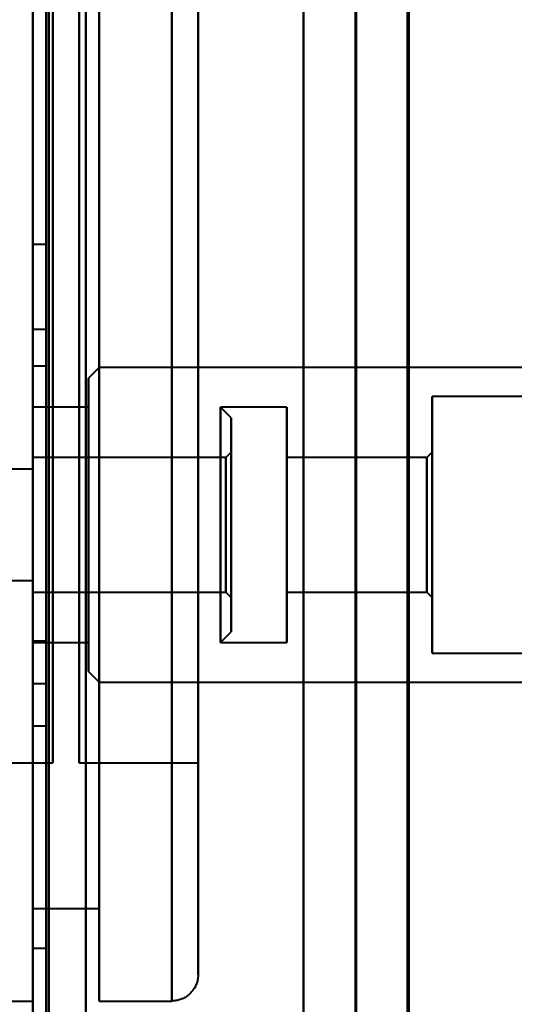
# Model space of a CAD drawing. Header units: millimetres. Extents: x -852 to 852, y -1321 to 592.
# Tile 89 of 111: x 655 to 673, y -385 to -347. Entities that reach past the tile are written whole.
import ezdxf

# ---------------------------------------------------------------- set-up
doc = ezdxf.new("R2010")
doc.units = ezdxf.units.MM
doc.layers.add('G-IMPT', color=8, linetype='Continuous', lineweight=40)

# ---------------------------------------------------------------- blocks, each defined once
blk = doc.blocks.new('NEXA 1500 CALQUES_dwg-769064-Niveau de réf_')
at = {"layer": 'G-IMPT'}
for p, q in [((655, 448.85), (655, -383.95)), ((667.233, -385.05), (667.233, 432.95)), ((669.233, -385.05), (669.233, 432.95)), ((655, -298.05), (655, -352.05)), ((655, -298.05), (655, -325.05)), ((655, -298.05), (655, -352.05)), ((655, -298.05), (655, -325.05)), ((655, -298.05), (655, -352.05)), ((655, -298.05), (655, -325.05)), ((655, -298.05), (655, -352.05)), ((655, -298.05), (655, -325.05)), ((655, -325.05), (655, -298.05)), ((655, -325.05), (655, -298.05)), ((655, -325.05), (655, -298.05)), ((655, -325.05), (655, -298.05)), ((657.5, -352.05), (657.5, -298.05)), ((657.5, -352.05), (657.5, -298.05)), ((657.5, -352.05), (657.5, -298.05)), ((657.5, -352.05), (657.5, -298.05)), ((657.5, -352.05), (657.5, -298.05)), ((657.5, -352.05), (657.5, -298.05)), ((657.5, -352.05), (657.5, -298.05)), ((657.5, -352.05), (657.5, -298.05)), ((657.5, -298.05), (657.5, -352.05)), ((657.5, -298.05), (657.5, -352.05)), ((657.5, -298.05), (657.5, -352.05)), ((657.5, -298.05), (657.5, -352.05)), ((657.5, -298.05), (657.5, -352.05)), ((657.5, -298.05), (657.5, -352.05)), ((657.5, -298.05), (657.5, -352.05)), ((657.5, -298.05), (657.5, -352.05)), ((660.25, -325.05), (660.25, -298.05)), ((660.25, -325.05), (660.25, -298.05)), ((660.25, -325.05), (660.25, -298.05)), ((660.25, -325.05), (660.25, -298.05)), ((660.25, -298.05), (660.25, -352.05)), ((660.25, -298.05), (660.25, -352.05)), ((660.25, -298.05), (660.25, -352.05)), ((660.25, -298.05), (660.25, -352.05)), ((660.25, -298.05), (660.25, -352.05)), ((660.25, -298.05), (660.25, -352.05)), ((660.25, -298.05), (660.25, -352.05)), ((660.25, -298.05), (660.25, -352.05)), ((661.25, -351.05), (661.25, -299.05)), ((661.25, -351.05), (661.25, -299.05)), ((661.25, -351.05), (661.25, -299.05)), ((661.25, -351.05), (661.25, -299.05)), ((661.25, -351.05), (661.25, -299.05)), ((661.25, -351.05), (661.25, -299.05)), ((661.25, -351.05), (661.25, -299.05)), ((661.25, -351.05), (661.25, -299.05)), ((661.25, -299.05), (661.25, -325.05)), ((661.25, -299.05), (661.25, -325.05)), ((661.25, -299.05), (661.25, -325.05)), ((661.25, -299.05), (661.25, -325.05)), ((655, -325.05), (655, -300.05)), ((655, -325.05), (655, -300.05)), ((655, -325.05), (655, -300.05)), ((655, -325.05), (655, -300.05)), ((655, -300.05), (655, -325.05)), ((655, -300.05), (655, -350.05)), ((655, -300.05), (655, -325.05)), ((655, -300.05), (655, -350.05)), ((655, -300.05), (655, -325.05)), ((655, -300.05), (655, -350.05)), ((655, -300.05), (655, -325.05)), ((655, -300.05), (655, -350.05)), ((655.5, -350.05), (655.5, -300.05)), ((655.5, -350.05), (655.5, -300.05)), ((655.5, -350.05), (655.5, -300.05)), ((655.5, -350.05), (655.5, -300.05)), ((655.5, -350.05), (655.5, -300.05)), ((655.5, -350.05), (655.5, -300.05)), ((655.5, -350.05), (655.5, -300.05)), ((655.5, -350.05), (655.5, -300.05)), ((655.5, -300.05), (655.5, -350.05)), ((655.5, -300.05), (655.5, -350.05)), ((655.5, -300.05), (655.5, -350.05)), ((655.5, -300.05), (655.5, -350.05)), ((655.5, -300.05), (655.5, -350.05)), ((655.5, -300.05), (655.5, -350.05)), ((655.5, -300.05), (655.5, -350.05)), ((655.5, -300.05), (655.5, -350.05)), ((655, -348.55), (655, -301.55)), ((655, -348.55), (655, -301.55)), ((655, -348.55), (655, -301.55)), ((655, -348.55), (655, -301.55)), ((655, -348.55), (655, -301.55)), ((655, -348.55), (655, -301.55)), ((655, -348.55), (655, -301.55)), ((655, -348.55), (655, -301.55)), ((655, -301.55), (655, -348.55)), ((655, -301.55), (655, -348.55)), ((655, -301.55), (655, -348.55)), ((655, -301.55), (655, -348.55)), ((655, -301.55), (655, -348.55)), ((655, -301.55), (655, -348.55)), ((655, -301.55), (655, -348.55)), ((655, -301.55), (655, -348.55)), ((657.5, -348.55), (657.5, -301.55)), ((657.5, -348.55), (657.5, -301.55)), ((657.5, -348.55), (657.5, -301.55)), ((657.5, -348.55), (657.5, -301.55)), ((657.5, -348.55), (657.5, -301.55)), ((657.5, -348.55), (657.5, -301.55)), ((657.5, -348.55), (657.5, -301.55)), ((657.5, -348.55), (657.5, -301.55)), ((657.5, -301.55), (657.5, -348.55)), ((657.5, -301.55), (657.5, -348.55)), ((657.5, -301.55), (657.5, -348.55)), ((657.5, -301.55), (657.5, -348.55)), ((657.5, -301.55), (657.5, -348.55)), ((657.5, -301.55), (657.5, -348.55)), ((657.5, -301.55), (657.5, -348.55)), ((657.5, -301.55), (657.5, -348.55)), ((655.75, -307.05), (655.75, -343.05)), ((655.75, -307.05), (655.75, -343.05)), ((655.75, -307.05), (655.75, -343.05)), ((655.75, -307.05), (655.75, -343.05)), ((655.75, -307.05), (655.75, -343.05)), ((655.75, -307.05), (655.75, -343.05)), ((655.75, -307.05), (655.75, -343.05)), ((655.75, -307.05), (655.75, -343.05)), ((655.75, -343.05), (655.75, -307.05)), ((655.75, -343.05), (655.75, -307.05)), ((655.75, -343.05), (655.75, -307.05)), ((655.75, -343.05), (655.75, -307.05)), ((655.75, -343.05), (655.75, -307.05)), ((655.75, -343.05), (655.75, -307.05)), ((655.75, -343.05), (655.75, -307.05)), ((655.75, -343.05), (655.75, -307.05)), ((656.75, -325.05), (656.75, -307.05)), ((656.75, -325.05), (656.75, -307.05)), ((656.75, -325.05), (656.75, -307.05)), ((656.75, -325.05), (656.75, -307.05)), ((656.75, -307.05), (656.75, -343.05)), ((656.75, -307.05), (656.75, -325.05)), ((656.75, -307.05), (656.75, -343.05)), ((656.75, -307.05), (656.75, -325.05)), ((656.75, -307.05), (656.75, -343.05)), ((656.75, -307.05), (656.75, -325.05)), ((656.75, -307.05), (656.75, -343.05)), ((656.75, -307.05), (656.75, -325.05)), ((661.25, -343.05), (661.25, -307.05)), ((661.25, -325.05), (661.25, -307.05)), ((661.25, -343.05), (661.25, -307.05)), ((661.25, -325.05), (661.25, -307.05)), ((661.25, -343.05), (661.25, -307.05)), ((661.25, -325.05), (661.25, -307.05)), ((661.25, -343.05), (661.25, -307.05)), ((661.25, -325.05), (661.25, -307.05)), ((661.25, -307.05), (661.25, -325.05)), ((661.25, -307.05), (661.25, -325.05)), ((661.25, -307.05), (661.25, -325.05)), ((661.25, -307.05), (661.25, -325.05)), ((655.5, -323.45), (655, -323.45)), ((655, -323.45), (655, -326.65)), ((655, -323.45), (655, -326.65)), ((655, -326.65), (655, -323.45)), ((655, -326.65), (655, -323.45)), ((655.5, -323.45), (655.5, -326.65)), ((655.5, -323.45), (655.5, -326.65)), ((655.5, -326.65), (655.5, -323.45)), ((655.5, -326.65), (655.5, -323.45)), ((655, -350.05), (655, -325.05)), ((655, -350.05), (655, -325.05)), ((655, -350.05), (655, -325.05)), ((655, -350.05), (655, -325.05)), ((655, -325.05), (655, -350.05)), ((655, -325.05), (655, -350.05)), ((655, -325.05), (655, -350.05)), ((655, -325.05), (655, -350.05)), ((655, -325.05), (655, -352.05)), ((655, -325.05), (655, -352.05)), ((655, -325.05), (655, -352.05)), ((655, -325.05), (655, -352.05)), ((655, -352.05), (655, -325.05)), ((655, -352.05), (655, -325.05)), ((655, -352.05), (655, -325.05)), ((655, -352.05), (655, -325.05)), ((656.75, -343.05), (656.75, -325.05)), ((656.75, -343.05), (656.75, -325.05)), ((656.75, -343.05), (656.75, -325.05)), ((656.75, -343.05), (656.75, -325.05)), ((656.75, -325.05), (656.75, -343.05)), ((656.75, -325.05), (656.75, -343.05)), ((656.75, -325.05), (656.75, -343.05)), ((656.75, -325.05), (656.75, -343.05)), ((660.25, -352.05), (660.25, -325.05)), ((660.25, -352.05), (660.25, -325.05)), ((660.25, -352.05), (660.25, -325.05)), ((660.25, -352.05), (660.25, -325.05)), ((660.25, -352.05), (660.25, -325.05)), ((660.25, -352.05), (660.25, -325.05)), ((660.25, -352.05), (660.25, -325.05)), ((660.25, -352.05), (660.25, -325.05)), ((661.25, -343.05), (661.25, -325.05)), ((661.25, -343.05), (661.25, -325.05)), ((661.25, -343.05), (661.25, -325.05)), ((661.25, -343.05), (661.25, -325.05)), ((661.25, -325.05), (661.25, -343.05)), ((661.25, -325.05), (661.25, -343.05)), ((661.25, -325.05), (661.25, -343.05)), ((661.25, -325.05), (661.25, -343.05)), ((661.25, -325.05), (661.25, -351.05)), ((661.25, -325.05), (661.25, -351.05)), ((661.25, -325.05), (661.25, -351.05)), ((661.25, -325.05), (661.25, -351.05)), ((661.25, -325.05), (661.25, -351.05)), ((661.25, -325.05), (661.25, -351.05)), ((661.25, -325.05), (661.25, -351.05)), ((661.25, -325.05), (661.25, -351.05)), ((655, -326.65), (655.5, -326.65)), ((655.5, -328.05), (655, -328.05)), ((655, -340.05), (655, -328.05)), ((655, -340.05), (655, -328.05)), ((655, -328.05), (655, -340.05)), ((655, -328.05), (655, -340.05)), ((655.5, -340.05), (655.5, -328.05)), ((655.5, -340.05), (655.5, -328.05)), ((655.5, -328.05), (655.5, -340.05)), ((655.5, -328.05), (655.5, -340.05)), ((657.5, -328.1), (657.1, -328.5)), ((690, -328.1), (657.5, -328.1)), ((657.5, -328.1), (657.5, -339.976)), ((657.5, -339.976), (657.5, -328.1)), ((657.5, -328.124), (657.5, -340)), ((657.5, -340), (657.5, -328.124)), ((657.1, -328.5), (657.1, -339.578)), ((657.1, -339.578), (657.1, -328.5)), ((657.1, -328.522), (657.1, -339.6)), ((657.1, -339.6), (657.1, -328.522)), ((691.1, -329.2), (670.1, -329.2)), ((670.1, -338.881), (670.1, -329.2)), ((670.1, -329.2), (670.1, -338.881)), ((670.1, -338.9), (670.1, -329.219)), ((670.1, -329.219), (670.1, -338.9)), ((657.1, -329.6), (655, -329.6)), ((655, -338.482), (655, -329.6)), ((655, -329.618), (655, -329.6)), ((655, -329.6), (655, -338.5)), ((655, -329.6), (655, -338.5)), ((655, -338.5), (655, -329.618)), ((657.1, -338.482), (657.1, -329.6)), ((657.1, -329.6), (657.1, -338.482)), ((657.1, -338.5), (657.1, -329.618)), ((657.1, -329.618), (657.1, -338.5)), ((662.5, -330), (662.1, -329.6)), ((664.6, -329.6), (662.1, -329.6)), ((662.1, -338.296), (662.1, -329.6)), ((662.1, -329.6), (662.1, -329.618)), ((662.1, -329.6), (662.1, -329.804)), ((662.1, -329.618), (662.1, -338.5)), ((664.6, -338.482), (664.6, -329.6)), ((664.6, -329.6), (664.6, -338.482)), ((664.6, -338.5), (664.6, -329.618)), ((664.6, -329.618), (664.6, -338.5)), ((662.1, -338.5), (662.1, -329.804)), ((662.1, -329.804), (662.1, -338.482)), ((662.5, -337.914), (662.5, -330)), ((662.5, -330), (662.5, -337.914)), ((662.5, -338.1), (662.5, -330.186)), ((662.5, -330.186), (662.5, -338.1)), ((662.3, -331.5), (655, -331.5)), ((655, -336.6), (655, -331.5)), ((655, -336.6), (655, -331.5)), ((655, -331.5), (655, -331.51)), ((655, -331.5), (655, -336.59)), ((655, -331.51), (655, -336.6)), ((662.5, -331.3), (662.3, -331.5)), ((662.3, -333.823), (662.3, -331.5)), ((662.3, -331.5), (662.3, -336.483)), ((662.3, -336.6), (662.3, -331.51)), ((662.3, -331.617), (662.3, -333.823)), ((662.5, -336.674), (662.5, -331.3)), ((662.5, -331.3), (662.5, -336.674)), ((662.5, -336.8), (662.5, -331.426)), ((662.5, -331.426), (662.5, -336.8)), ((669.9, -331.5), (664.6, -331.5)), ((664.6, -336.59), (664.6, -331.5)), ((664.6, -331.5), (664.6, -336.59)), ((664.6, -336.6), (664.6, -331.51)), ((664.6, -331.51), (664.6, -336.6)), ((670.1, -331.3), (669.9, -331.5)), ((669.9, -336.59), (669.9, -331.5)), ((669.9, -331.5), (669.9, -336.59)), ((669.9, -336.6), (669.9, -331.51)), ((669.9, -331.51), (669.9, -336.6)), ((670.1, -336.789), (670.1, -331.3)), ((670.1, -331.3), (670.1, -336.789)), ((670.1, -336.8), (670.1, -331.311)), ((670.1, -331.311), (670.1, -336.8)), ((655, -331.95), (654, -331.95)), ((655, -334.05), (655, -331.95)), ((655, -334.05), (655, -331.95)), ((655, -331.95), (655, -336.15)), ((655, -331.95), (655, -336.15)), ((662.3, -336.59), (662.3, -333.823)), ((662.3, -333.823), (662.3, -336.6)), ((655, -336.15), (655, -334.05)), ((654, -336.15), (655, -336.15)), ((655, -336.6), (662.3, -336.6)), ((662.3, -336.6), (662.5, -336.8)), ((664.6, -336.6), (669.9, -336.6)), ((669.9, -336.6), (670.1, -336.8)), ((662.1, -338.5), (662.5, -338.1)), ((655.5, -338.45), (655, -338.45)), ((655, -338.45), (655, -341.65)), ((655, -338.45), (655, -341.65)), ((655, -341.65), (655, -338.45)), ((655, -341.65), (655, -338.45)), ((655, -338.5), (657.1, -338.5)), ((655.5, -338.45), (655.5, -341.65)), ((655.5, -338.45), (655.5, -341.65)), ((655.5, -341.65), (655.5, -338.45)), ((655.5, -341.65), (655.5, -338.45)), ((662.1, -338.5), (664.6, -338.5)), ((670.1, -338.9), (691.1, -338.9)), ((657.1, -339.6), (657.5, -340)), ((655, -340.05), (655.5, -340.05)), ((657.5, -340), (690, -340)), ((655, -341.65), (655.5, -341.65)), ((651.25, -343.05), (655.75, -343.05)), ((651.25, -343.05), (655.75, -343.05)), ((651.25, -343.05), (655.75, -343.05)), ((651.25, -343.05), (655.75, -343.05)), ((656.75, -343.05), (661.25, -343.05)), ((656.75, -343.05), (661.25, -343.05)), ((656.75, -343.05), (661.25, -343.05)), ((656.75, -343.05), (661.25, -343.05)), ((655, -348.55), (657.5, -348.55)), ((655, -348.55), (657.5, -348.55)), ((655, -348.55), (657.5, -348.55)), ((655, -348.55), (657.5, -348.55)), ((655, -350.05), (655.5, -350.05)), ((655, -350.05), (655.5, -350.05)), ((655, -350.05), (655.5, -350.05)), ((655, -350.05), (655.5, -350.05)), ((652.25, -352.05), (655, -352.05)), ((652.25, -352.05), (655, -352.05)), ((652.25, -352.05), (655, -352.05)), ((652.25, -352.05), (655, -352.05)), ((657.5, -352.05), (660.25, -352.05)), ((657.5, -352.05), (660.25, -352.05)), ((657.5, -352.05), (660.25, -352.05)), ((657.5, -352.05), (660.25, -352.05))]:
    blk.add_line(p, q, dxfattribs=at)
at = {"layer": 'G-IMPT', "flags": 128}
for points in [[(655.5, 448.85), (655.5, 240.65), (655.5, 32.45), (655.5, -175.75), (655.5, -383.95)], [(655.5, -383.95), (655.5, -175.75), (655.5, 32.45), (655.5, 240.65), (655.5, 448.85)], [(655.6, -383.95), (655.6, -175.75), (655.6, 32.45), (655.6, 240.65), (655.6, 448.85)], [(655.6, 448.85), (655.6, 240.65), (655.6, 32.45), (655.6, -175.75), (655.6, -383.95)], [(655.6, 448.85), (655.6, 240.65), (655.6, 32.45), (655.6, -175.75), (655.6, -383.95)], [(655.6, 448.85), (655.6, 240.65), (655.6, 32.45), (655.6, -175.75), (655.6, -383.95)], [(655.6, -383.95), (655.6, -175.75), (655.6, 32.45), (655.6, 240.65), (655.6, 448.85)], [(655.6, -383.95), (655.6, -175.75), (655.6, 32.45), (655.6, 240.65), (655.6, 448.85)], [(657, 448.85), (657, 240.65), (657, 32.45), (657, -175.75), (657, -383.95)], [(657, -383.95), (657, -175.75), (657, 32.45), (657, 240.65), (657, 448.85)], [(657, 448.85), (657, 240.65), (657, 32.45), (657, -175.75), (657, -383.95)], [(657, -383.95), (657, -175.75), (657, 32.45), (657, 240.65), (657, 448.85)], [(657, 448.85), (657, 240.65), (657, 32.45), (657, -175.75), (657, -383.95)], [(657, -383.95), (657, -175.75), (657, 32.45), (657, 240.65), (657, 448.85)], [(657, 432.95), (657, 228.6), (657, 24.25), (657, -180.1), (657, -384.45)], [(657, -384.45), (657, -180.1), (657, 24.25), (657, 228.6), (657, 432.95)], [(665.233, -385.05), (665.233, -180.55), (665.233, 23.95), (665.233, 228.45), (665.233, 432.95)], [(665.233, 432.95), (665.233, 228.45), (665.233, 23.95), (665.233, -180.55), (665.233, -385.05)], [(665.233, -384.45), (665.233, -180.1), (665.233, 24.25), (665.233, 228.6), (665.233, 432.95)], [(665.233, 432.95), (665.233, 228.6), (665.233, 24.25), (665.233, -180.1), (665.233, -384.45)], [(667.203, 432.95), (667.203, 228.45), (667.203, 23.95), (667.203, -180.55), (667.203, -385.05)], [(667.203, -385.05), (667.203, -180.55), (667.203, 23.95), (667.203, 228.45), (667.203, 432.95)], [(669.172, 432.95), (669.172, 228.45), (669.172, 23.95), (669.172, -180.55), (669.172, -385.05)], [(669.172, -385.05), (669.172, -180.55), (669.172, 23.95), (669.172, 228.45), (669.172, 432.95)], [(655, 416.95), (655, 216.725), (655, 16.5), (655, -183.725), (655, -383.95)], [(655, -383.95), (655, -183.725), (655, 16.5), (655, 216.725), (655, 416.95)], [(655, -383.95), (655, -184.375), (655, 15.2), (655, 214.775), (655, 414.35)], [(655, 414.35), (655, 214.775), (655, 15.2), (655, -184.375), (655, -383.95)], [(655, -384.45), (655, -184.75), (655, 14.95), (655, 214.65), (655, 414.35)], [(655, 414.35), (655, 214.775), (655, 15.2), (655, -184.375), (655, -383.95)], [(655, -383.95), (655, -184.375), (655, 15.2), (655, 214.775), (655, 414.35)], [(655, 414.35), (655, 214.65), (655, 14.95), (655, -184.75), (655, -384.45)], [(661.25, -314.667), (661.25, -315.629), (661.25, -316.605), (661.25, -317.595), (661.25, -318.597), (661.25, -319.61), (661.25, -320.631), (661.25, -321.659), (661.25, -322.693), (661.25, -323.73), (661.25, -324.769), (661.25, -325.05)], [(661.25, -325.05), (661.25, -324.01), (661.25, -322.972), (661.25, -321.937), (661.25, -320.908), (661.25, -319.885), (661.25, -318.87), (661.25, -317.865), (661.25, -316.871), (661.25, -315.891), (661.25, -314.925)], [(661.25, -314.667), (661.25, -315.629), (661.25, -316.605), (661.25, -317.595), (661.25, -318.597), (661.25, -319.61), (661.25, -320.631), (661.25, -321.659), (661.25, -322.693), (661.25, -323.73), (661.25, -324.769), (661.25, -325.05)], [(661.25, -325.05), (661.25, -324.01), (661.25, -322.972), (661.25, -321.937), (661.25, -320.908), (661.25, -319.885), (661.25, -318.87), (661.25, -317.865), (661.25, -316.871), (661.25, -315.891), (661.25, -314.925)], [(661.25, -314.667), (661.25, -315.629), (661.25, -316.605), (661.25, -317.595), (661.25, -318.597), (661.25, -319.61), (661.25, -320.631), (661.25, -321.659), (661.25, -322.693), (661.25, -323.73), (661.25, -324.769), (661.25, -325.05)], [(661.25, -325.05), (661.25, -324.01), (661.25, -322.972), (661.25, -321.937), (661.25, -320.908), (661.25, -319.885), (661.25, -318.87), (661.25, -317.865), (661.25, -316.871), (661.25, -315.891), (661.25, -314.925)], [(661.25, -314.667), (661.25, -315.629), (661.25, -316.605), (661.25, -317.595), (661.25, -318.597), (661.25, -319.61), (661.25, -320.631), (661.25, -321.659), (661.25, -322.693), (661.25, -323.73), (661.25, -324.769), (661.25, -325.05)], [(661.25, -325.05), (661.25, -324.01), (661.25, -322.972), (661.25, -321.937), (661.25, -320.908), (661.25, -319.885), (661.25, -318.87), (661.25, -317.865), (661.25, -316.871), (661.25, -315.891), (661.25, -314.925)], [(661.25, -351.05), (661.25, -351.029), (661.25, -350.967), (661.25, -350.863), (661.25, -350.718), (661.25, -350.532), (661.25, -350.305), (661.25, -350.037), (661.25, -349.73), (661.25, -349.383), (661.25, -348.998), (661.25, -348.574), (661.25, -348.112), (661.25, -347.613), (661.25, -347.079), (661.25, -346.509), (661.25, -345.904), (661.25, -345.267), (661.25, -344.597), (661.25, -343.896), (661.25, -343.164), (661.25, -342.404), (661.25, -341.616), (661.25, -340.801), (661.25, -339.962), (661.25, -339.098), (661.25, -338.212), (661.25, -337.305), (661.25, -336.378), (661.25, -335.433), (661.25, -334.471), (661.25, -333.495), (661.25, -332.505), (661.25, -331.503), (661.25, -330.49), (661.25, -329.469), (661.25, -328.441), (661.25, -327.407), (661.25, -326.37), (661.25, -325.331), (661.25, -325.05)], [(661.25, -325.05), (661.25, -326.09), (661.25, -327.128), (661.25, -328.163), (661.25, -329.192), (661.25, -330.215), (661.25, -331.23), (661.25, -332.235), (661.25, -333.229), (661.25, -334.209), (661.25, -335.175), (661.25, -336.124), (661.25, -337.056), (661.25, -337.969), (661.25, -338.861), (661.25, -339.731), (661.25, -340.577), (661.25, -341.399), (661.25, -342.194), (661.25, -342.962), (661.25, -343.701), (661.25, -344.411), (661.25, -345.089), (661.25, -345.736), (661.25, -346.349), (661.25, -346.928), (661.25, -347.473), (661.25, -347.981), (661.25, -348.453), (661.25, -348.887), (661.25, -349.283), (661.25, -349.64), (661.25, -349.958), (661.25, -350.237), (661.25, -350.474), (661.25, -350.672), (661.25, -350.828), (661.25, -350.943), (661.25, -351.016), (661.25, -351.048), (661.25, -351.05)], [(661.25, -351.05), (661.25, -351.029), (661.25, -350.967), (661.25, -350.863), (661.25, -350.718), (661.25, -350.532), (661.25, -350.305), (661.25, -350.037), (661.25, -349.73), (661.25, -349.383), (661.25, -348.998), (661.25, -348.574), (661.25, -348.112), (661.25, -347.613), (661.25, -347.079), (661.25, -346.509), (661.25, -345.904), (661.25, -345.267), (661.25, -344.597), (661.25, -343.896), (661.25, -343.164), (661.25, -342.404), (661.25, -341.616), (661.25, -340.801), (661.25, -339.962), (661.25, -339.098), (661.25, -338.212), (661.25, -337.305), (661.25, -336.378), (661.25, -335.433), (661.25, -334.471), (661.25, -333.495), (661.25, -332.505), (661.25, -331.503), (661.25, -330.49), (661.25, -329.469), (661.25, -328.441), (661.25, -327.407), (661.25, -326.37), (661.25, -325.331), (661.25, -325.05)], [(661.25, -325.05), (661.25, -326.09), (661.25, -327.128), (661.25, -328.163), (661.25, -329.192), (661.25, -330.215), (661.25, -331.23), (661.25, -332.235), (661.25, -333.229), (661.25, -334.209), (661.25, -335.175), (661.25, -336.124), (661.25, -337.056), (661.25, -337.969), (661.25, -338.861), (661.25, -339.731), (661.25, -340.577), (661.25, -341.399), (661.25, -342.194), (661.25, -342.962), (661.25, -343.701), (661.25, -344.411), (661.25, -345.089), (661.25, -345.736), (661.25, -346.349), (661.25, -346.928), (661.25, -347.473), (661.25, -347.981), (661.25, -348.453), (661.25, -348.887), (661.25, -349.283), (661.25, -349.64), (661.25, -349.958), (661.25, -350.237), (661.25, -350.474), (661.25, -350.672), (661.25, -350.828), (661.25, -350.943), (661.25, -351.016), (661.25, -351.048), (661.25, -351.05)], [(661.25, -351.05), (661.25, -351.029), (661.25, -350.967), (661.25, -350.863), (661.25, -350.718), (661.25, -350.532), (661.25, -350.305), (661.25, -350.037), (661.25, -349.73), (661.25, -349.383), (661.25, -348.998), (661.25, -348.574), (661.25, -348.112), (661.25, -347.613), (661.25, -347.079), (661.25, -346.509), (661.25, -345.904), (661.25, -345.267), (661.25, -344.597), (661.25, -343.896), (661.25, -343.164), (661.25, -342.404), (661.25, -341.616), (661.25, -340.801), (661.25, -339.962), (661.25, -339.098), (661.25, -338.212), (661.25, -337.305), (661.25, -336.378), (661.25, -335.433), (661.25, -334.471), (661.25, -333.495), (661.25, -332.505), (661.25, -331.503), (661.25, -330.49), (661.25, -329.469), (661.25, -328.441), (661.25, -327.407), (661.25, -326.37), (661.25, -325.331), (661.25, -325.05)], [(661.25, -325.05), (661.25, -326.09), (661.25, -327.128), (661.25, -328.163), (661.25, -329.192), (661.25, -330.215), (661.25, -331.23), (661.25, -332.235), (661.25, -333.229), (661.25, -334.209), (661.25, -335.175), (661.25, -336.124), (661.25, -337.056), (661.25, -337.969), (661.25, -338.861), (661.25, -339.731), (661.25, -340.577), (661.25, -341.399), (661.25, -342.194), (661.25, -342.962), (661.25, -343.701), (661.25, -344.411), (661.25, -345.089), (661.25, -345.736), (661.25, -346.349), (661.25, -346.928), (661.25, -347.473), (661.25, -347.981), (661.25, -348.453), (661.25, -348.887), (661.25, -349.283), (661.25, -349.64), (661.25, -349.958), (661.25, -350.237), (661.25, -350.474), (661.25, -350.672), (661.25, -350.828), (661.25, -350.943), (661.25, -351.016), (661.25, -351.048), (661.25, -351.05)], [(661.25, -351.05), (661.25, -351.029), (661.25, -350.967), (661.25, -350.863), (661.25, -350.718), (661.25, -350.532), (661.25, -350.305), (661.25, -350.037), (661.25, -349.73), (661.25, -349.383), (661.25, -348.998), (661.25, -348.574), (661.25, -348.112), (661.25, -347.613), (661.25, -347.079), (661.25, -346.509), (661.25, -345.904), (661.25, -345.267), (661.25, -344.597), (661.25, -343.896), (661.25, -343.164), (661.25, -342.404), (661.25, -341.616), (661.25, -340.801), (661.25, -339.962), (661.25, -339.098), (661.25, -338.212), (661.25, -337.305), (661.25, -336.378), (661.25, -335.433), (661.25, -334.471), (661.25, -333.495), (661.25, -332.505), (661.25, -331.503), (661.25, -330.49), (661.25, -329.469), (661.25, -328.441), (661.25, -327.407), (661.25, -326.37), (661.25, -325.331), (661.25, -325.05)], [(661.25, -325.05), (661.25, -326.09), (661.25, -327.128), (661.25, -328.163), (661.25, -329.192), (661.25, -330.215), (661.25, -331.23), (661.25, -332.235), (661.25, -333.229), (661.25, -334.209), (661.25, -335.175), (661.25, -336.124), (661.25, -337.056), (661.25, -337.969), (661.25, -338.861), (661.25, -339.731), (661.25, -340.577), (661.25, -341.399), (661.25, -342.194), (661.25, -342.962), (661.25, -343.701), (661.25, -344.411), (661.25, -345.089), (661.25, -345.736), (661.25, -346.349), (661.25, -346.928), (661.25, -347.473), (661.25, -347.981), (661.25, -348.453), (661.25, -348.887), (661.25, -349.283), (661.25, -349.64), (661.25, -349.958), (661.25, -350.237), (661.25, -350.474), (661.25, -350.672), (661.25, -350.828), (661.25, -350.943), (661.25, -351.016), (661.25, -351.048), (661.25, -351.05)], [(661.25, -351.05), (661.249, -351.09), (661.247, -351.13), (661.243, -351.17), (661.237, -351.209), (661.23, -351.249), (661.221, -351.288), (661.211, -351.326), (661.199, -351.365), (661.186, -351.402), (661.171, -351.439), (661.155, -351.476), (661.137, -351.512), (661.118, -351.547), (661.097, -351.581), (661.075, -351.615), (661.052, -351.647), (661.028, -351.679), (661.002, -351.709), (660.975, -351.739), (660.947, -351.767), (660.917, -351.795), (660.887, -351.821), (660.856, -351.846), (660.824, -351.869), (660.79, -351.891), (660.756, -351.912), (660.721, -351.932), (660.686, -351.95), (660.649, -351.967), (660.612, -351.982), (660.575, -351.996), (660.537, -352.008), (660.498, -352.019), (660.459, -352.028), (660.42, -352.035), (660.38, -352.041), (660.341, -352.046), (660.301, -352.049), (660.261, -352.05), (660.25, -352.05)], [(661.25, -351.05), (661.249, -351.09), (661.247, -351.13), (661.243, -351.17), (661.237, -351.209), (661.23, -351.249), (661.221, -351.288), (661.211, -351.326), (661.199, -351.365), (661.186, -351.402), (661.171, -351.439), (661.155, -351.476), (661.137, -351.512), (661.118, -351.547), (661.097, -351.581), (661.075, -351.615), (661.052, -351.647), (661.028, -351.679), (661.002, -351.709), (660.975, -351.739), (660.947, -351.767), (660.917, -351.795), (660.887, -351.821), (660.856, -351.846), (660.824, -351.869), (660.79, -351.891), (660.756, -351.912), (660.721, -351.932), (660.686, -351.95), (660.649, -351.967), (660.612, -351.982), (660.575, -351.996), (660.537, -352.008), (660.498, -352.019), (660.459, -352.028), (660.42, -352.035), (660.38, -352.041), (660.341, -352.046), (660.301, -352.049), (660.261, -352.05), (660.25, -352.05)], [(661.25, -351.05), (661.249, -351.09), (661.247, -351.13), (661.243, -351.17), (661.237, -351.209), (661.23, -351.249), (661.221, -351.288), (661.211, -351.326), (661.199, -351.365), (661.186, -351.402), (661.171, -351.439), (661.155, -351.476), (661.137, -351.512), (661.118, -351.547), (661.097, -351.581), (661.075, -351.615), (661.052, -351.647), (661.028, -351.679), (661.002, -351.709), (660.975, -351.739), (660.947, -351.767), (660.917, -351.795), (660.887, -351.821), (660.856, -351.846), (660.824, -351.869), (660.79, -351.891), (660.756, -351.912), (660.721, -351.932), (660.686, -351.95), (660.649, -351.967), (660.612, -351.982), (660.575, -351.996), (660.537, -352.008), (660.498, -352.019), (660.459, -352.028), (660.42, -352.035), (660.38, -352.041), (660.341, -352.046), (660.301, -352.049), (660.261, -352.05), (660.25, -352.05)], [(661.25, -351.05), (661.249, -351.09), (661.247, -351.13), (661.243, -351.17), (661.237, -351.209), (661.23, -351.249), (661.221, -351.288), (661.211, -351.326), (661.199, -351.365), (661.186, -351.402), (661.171, -351.439), (661.155, -351.476), (661.137, -351.512), (661.118, -351.547), (661.097, -351.581), (661.075, -351.615), (661.052, -351.647), (661.028, -351.679), (661.002, -351.709), (660.975, -351.739), (660.947, -351.767), (660.917, -351.795), (660.887, -351.821), (660.856, -351.846), (660.824, -351.869), (660.79, -351.891), (660.756, -351.912), (660.721, -351.932), (660.686, -351.95), (660.649, -351.967), (660.612, -351.982), (660.575, -351.996), (660.537, -352.008), (660.498, -352.019), (660.459, -352.028), (660.42, -352.035), (660.38, -352.041), (660.341, -352.046), (660.301, -352.049), (660.261, -352.05), (660.25, -352.05)]]:
    blk.add_lwpolyline(points, dxfattribs=at)

msp = doc.modelspace()

# ---------------------------------------------------------------- block references
at = {"layer": 'G-IMPT'}
msp.add_blockref('NEXA 1500 CALQUES_dwg-769064-Niveau de réf_', (0, -32.45), dxfattribs=at)

doc.saveas('drawing.dxf')
